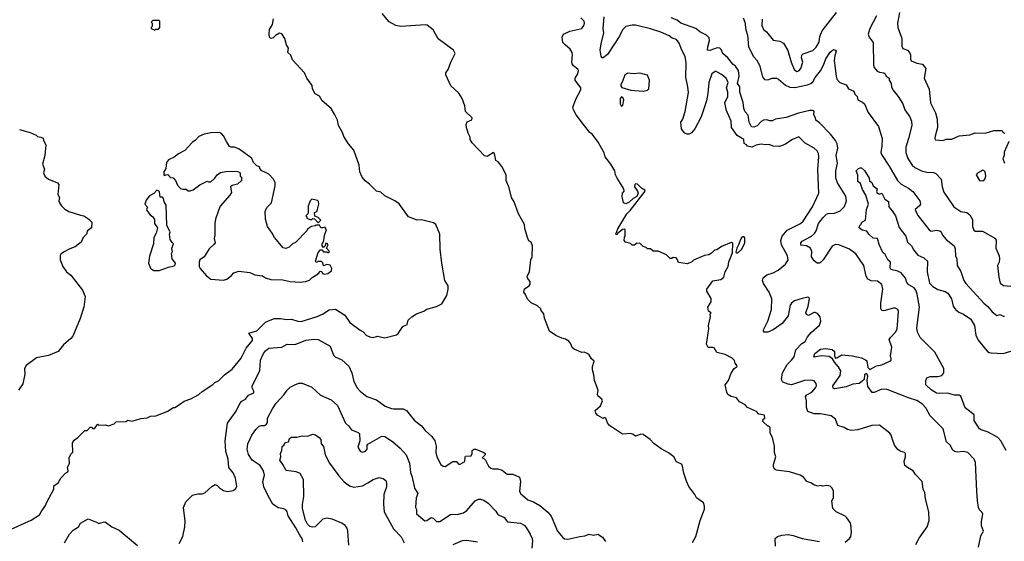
# Model space of a CAD drawing. Extents: x 1771496 to 1971148, y 471553 to 643630.
# Tile 65 of 256: x 1853818 to 1862974, y 493760 to 498608. Entities that reach past the tile are written whole.
import ezdxf

# ---------------------------------------------------------------- set-up
doc = ezdxf.new("R2010")
doc.units = 0

msp = doc.modelspace()

# ---------------------------------------------------------------- linework, layer by layer
at = {"layer": '0CON10XD'}
for points in [[(1860075, 493750), (1860105.8, 493805), (1860145.9, 493954.1), (1860185, 494060), (1860187.7, 494087.7), (1860177.3, 494117.3), (1860112.5, 494165), (1860097.5, 494195), (1860039.3, 494269.3), (1860017.7, 494317.7), (1859993.9, 494393.9), (1859980, 494475), (1859925, 494497.5), (1859900, 494545), (1859853, 494583), (1859785, 494620), (1859715, 494670), (1859680, 494705), (1859615, 494753.8), (1859595, 494756.2), (1859545, 494737.5), (1859523.6, 494753.6), (1859500.7, 494760.7), (1859425, 494756.7), (1859302.5, 494835), (1859285, 494860), (1859270, 494905), (1859255, 494910), (1859245, 494902.5), (1859195, 494930), (1859175, 494950), (1859170, 494975), (1859220, 495020), (1859237.8, 495065), (1859231.2, 495081.2), (1859195, 495112.5), (1859190, 495125), (1859197.5, 495165), (1859163.8, 495255), (1859157.7, 495307.7), (1859144, 495355), (1859145.8, 495385), (1859160, 495435), (1859135, 495457.5), (1859115, 495492.5), (1859096.2, 495506.2), (1859067.3, 495517.3), (1859045, 495513.8), (1858975, 495546.2), (1858955, 495562.5), (1858943.3, 495595), (1858925, 495620), (1858895, 495640), (1858858.3, 495648.3), (1858805, 495673.8), (1858745, 495713.3), (1858697.5, 495835), (1858692.5, 495875), (1858667.5, 495905), (1858665, 495920), (1858635, 495947.5), (1858575, 495977.5), (1858540.7, 496010.7), (1858522.5, 496055), (1858507.5, 496075), (1858513.6, 496106.4), (1858555.6, 496134.4), (1858565, 496150), (1858563.8, 496175), (1858540, 496205), (1858536.4, 496223.6), (1858558.8, 496265), (1858570, 496375), (1858583.3, 496405), (1858586.7, 496505), (1858575, 496540), (1858553.8, 496553.8), (1858540, 496585), (1858517, 496667), (1858513.3, 496705), (1858456.7, 496805), (1858416.7, 496915), (1858392.5, 496955), (1858370, 497045), (1858343.3, 497115), (1858342.5, 497165), (1858303, 497243), (1858266.4, 497286.4), (1858245, 497300), (1858238.3, 497348.3), (1858229.3, 497369.3), (1858225, 497372.5), (1858165, 497337.5), (1858141.7, 497341.7), (1858025, 497462.5), (1858007.5, 497495), (1858007.5, 497515), (1857987.5, 497555), (1857972.5, 497605), (1857970, 497635), (1857980.7, 497659.3), (1858023, 497677), (1858026.7, 497695), (1857962.5, 497755), (1857957, 497807), (1857932.5, 497875), (1857902.5, 497925), (1857827.5, 497995), (1857782.5, 498095), (1857782.5, 498115), (1857803.6, 498146.4), (1857826.7, 498215), (1857867.5, 498295), (1857852.5, 498325), (1857709.7, 498429.7), (1857663.8, 498515), (1857608, 498558), (1857591.2, 498561.2), (1857363.6, 498543.6), (1857315, 498554.4), (1857255, 498588.1), (1857188, 498665)], [(1860722.8, 498612.8), (1860719.1, 498555), (1860735, 498517.1), (1860764.2, 498495), (1860825, 498418), (1860887.9, 498407.9), (1860920.3, 498390.3), (1860961.1, 498321.1), (1860991.1, 498215), (1861020.6, 498145), (1861045, 498127.1), (1861065, 498132.9), (1861082.2, 498155), (1861100.6, 498215), (1861088.9, 498255), (1861092.2, 498277.8), (1861105, 498290.6), (1861195, 498323.3), (1861226.4, 498353.6), (1861251.5, 498398.5), (1861258.9, 498451.1), (1861280.5, 498505), (1861412.7, 498675)], [(1861785.5, 498644.5), (1861723.2, 498526.8), (1861710, 498475), (1861719.2, 498445), (1861754.3, 498395), (1861757.1, 498185), (1861765, 498163.8), (1861791.4, 498131.4), (1861815, 498120), (1861855, 498114.2), (1861867.5, 498105), (1861876, 498085), (1861903.8, 498065), (1861904, 498045), (1861922.9, 498015), (1861924.2, 497985), (1861938, 497955), (1861988.6, 497895), (1862029.4, 497825), (1862049.7, 497769.7), (1862095, 497706), (1862111.1, 497665), (1862113.3, 497625), (1862084.6, 497505.4), (1862060, 497425), (1862058.1, 497375), (1862078.3, 497318.3), (1862116.9, 497256.9), (1862143.2, 497233.2), (1862205, 497202.2), (1862255, 497191.5), (1862315, 497188.1), (1862338.3, 497178.3), (1862386.8, 497126.8), (1862395.7, 497055), (1862411.4, 497005), (1862505, 496868), (1862568.8, 496825), (1862625.4, 496815.4), (1862654.2, 496795), (1862679.7, 496749.7), (1862678.1, 496685), (1862691.3, 496651.3), (1862705, 496642.5), (1862771.7, 496641.7), (1862894.1, 496574.1), (1862900, 496555), (1862897.1, 496485), (1862926, 496415), (1862930, 496385), (1862928, 496355), (1862912.5, 496325), (1862923.3, 496215), (1862935, 496160), (1862967.3, 496137.3), (1863035, 496131.4)], [(1862000, 498675), (1861981.9, 498575), (1861982.9, 498535), (1862021.1, 498435), (1862023, 498363), (1862030, 498340), (1862075.8, 498325), (1862092.5, 498305), (1862101.7, 498281.7), (1862101.7, 498241.7), (1862107.3, 498227.3), (1862160, 498205), (1862213.8, 498195), (1862245.7, 498155), (1862229.5, 498065), (1862275, 497962.5), (1862288.6, 497835), (1862335, 497743.3), (1862350.6, 497685), (1862353.5, 497605), (1862330, 497525), (1862328.8, 497505), (1862335, 497492.5), (1862403.6, 497486.4), (1862435, 497498.8), (1862485, 497498.8), (1862555, 497527.5), (1862653, 497537), (1862705, 497556.7), (1862795, 497552.5), (1862877, 497577), (1862947, 497577), (1862965, 497560), (1862980, 497555)], [(1853705, 493856.7), (1853924.2, 493955.8), (1854003.3, 494005), (1854016.7, 494035), (1854057, 494093), (1854070, 494125), (1854136.7, 494245), (1854136.7, 494275), (1854175.9, 494304.1), (1854202.3, 494347.7), (1854245, 494392.5), (1854266.7, 494405), (1854270, 494415), (1854262.5, 494445), (1854282.5, 494485), (1854277.5, 494535), (1854295, 494570), (1854311.7, 494588.3), (1854310, 494675), (1854325, 494700), (1854360, 494725), (1854425, 494790), (1854445, 494790), (1854475, 494820), (1854485, 494820), (1854495, 494810), (1854515, 494810), (1854545, 494850), (1854555, 494840), (1854615, 494842.5), (1854645, 494832.5), (1854697, 494853), (1854715, 494870), (1854805, 494872.5), (1854825, 494887.5), (1854865, 494877.5), (1854945, 494902.5), (1855005, 494907.5), (1855035, 494922.5), (1855085, 494927.5), (1855195, 494970), (1855245, 495003.3), (1855260, 495005), (1855315, 495037.5), (1855346.4, 495063.6), (1855410, 495085), (1855485, 495123.3), (1855515, 495152.5), (1855615, 495217.5), (1855632.5, 495235), (1855668.3, 495251.7), (1855722.3, 495307.7), (1855795, 495360), (1855878.7, 495461.3), (1855925.6, 495555), (1855983.8, 495625), (1855982.3, 495645), (1855948.8, 495695), (1856025, 495717.7), (1856105, 495795.4), (1856185, 495830), (1856245, 495830.4), (1856298, 495822), (1856345, 495824.5), (1856405, 495806.5), (1856435.4, 495804.6), (1856585, 495850.6), (1856635, 495871.9), (1856695, 495910), (1856755, 495916.9), (1856842.4, 495862.4), (1856888.8, 495795), (1856985, 495721.2), (1857009.1, 495709.1), (1857042.1, 495672.1), (1857083.8, 495656.2), (1857105, 495653.3), (1857145, 495666.7), (1857215, 495650), (1857321.2, 495678.8), (1857338, 495692), (1857382.3, 495757.7), (1857422.5, 495775), (1857430, 495815), (1857465, 495846.7), (1857507.5, 495875), (1857575, 495900), (1857605, 495918.8), (1857695, 495943.3), (1857745, 495967.5), (1857790, 496045), (1857802.5, 496105), (1857802.5, 496135), (1857772.5, 496185), (1857742.9, 496345), (1857729.4, 496475), (1857725.7, 496615.7), (1857688.8, 496705), (1857665, 496720), (1857555, 496748), (1857515, 496746), (1857435, 496776.2), (1857345.9, 496895.9), (1857307.5, 496925), (1857212.5, 496972.5), (1857176.8, 497006.8), (1857135, 497013.8), (1857069.8, 497079.8), (1857030.3, 497110.3), (1857002, 497145), (1856981.2, 497195), (1856974.2, 497255), (1856924.2, 497394.2), (1856875.9, 497455.9), (1856834.1, 497524.1), (1856820.7, 497560.7), (1856782.5, 497625), (1856772.5, 497675), (1856750, 497725), (1856713.6, 497783.6), (1856632.5, 497855), (1856606.4, 497896.4), (1856565, 497920), (1856542.5, 497965), (1856537, 497997), (1856490, 498065), (1856467.5, 498115), (1856353.9, 498233.9), (1856338.3, 498278.3), (1856313.3, 498305), (1856316.7, 498345), (1856300, 498375), (1856283.9, 498433.9), (1856256.4, 498476.4), (1856235, 498482.5), (1856197.7, 498462.3), (1856175, 498440.6), (1856155, 498434.4), (1856140.6, 498445), (1856136.9, 498473.1), (1856142.7, 498517.3), (1856168, 498565), (1856177.5, 498615)], [(1855075, 498510), (1855085, 498520), (1855108.3, 498521.7), (1855120, 498535), (1855120, 498595), (1855115, 498600), (1855055, 498600), (1855040, 498585), (1855050, 498575), (1855050, 498545), (1855040, 498535), (1855040, 498525), (1855075, 498510)], [(1861495, 493752), (1861534, 493785), (1861546, 493805), (1861554, 493845), (1861546.2, 493915), (1861540, 493935), (1861509.5, 493979.5), (1861495, 493992.5), (1861410, 494035), (1861380, 494065), (1861370, 494135), (1861387.5, 494165), (1861387.5, 494225), (1861373.6, 494253.6), (1861353.6, 494273.6), (1861325, 494277.5), (1861285, 494272.5), (1861265, 494277.5), (1861245, 494273.3), (1861210.7, 494280.7), (1861175, 494302.5), (1861137.5, 494315), (1861111.7, 494351.7), (1861075, 494373.3), (1860976.1, 494406.1), (1860851.7, 494421.7), (1860835, 494432.5), (1860826.7, 494455), (1860828.8, 494475), (1860848.8, 494545), (1860836.7, 494585), (1860838.8, 494645), (1860817.5, 494725), (1860797.5, 494765), (1860797, 494817), (1860785, 494830), (1860775, 494830), (1860730, 494875), (1860732.5, 494895), (1860747.5, 494905), (1860743, 494933), (1860693, 494943), (1860670, 494965), (1860585, 495002.5), (1860565, 495030), (1860513.3, 495055), (1860483.6, 495093.6), (1860435, 495107.5), (1860402.5, 495125), (1860393.3, 495145), (1860380, 495215), (1860410, 495255), (1860435, 495322.5), (1860463.6, 495366.4), (1860490, 495385), (1860487.5, 495395), (1860472.5, 495415), (1860465, 495440), (1860443, 495463), (1860380, 495495), (1860300, 495515), (1860275, 495557.5), (1860265, 495562.5), (1860221.7, 495561.7), (1860203.6, 495593.6), (1860226.2, 495735), (1860223.3, 495765), (1860242.5, 495845), (1860240, 495875), (1860247.5, 495885), (1860225, 495900), (1860218.8, 495935), (1860250, 495985), (1860247, 496017), (1860207.5, 496085), (1860207.5, 496105), (1860265, 496182.5), (1860337, 496193), (1860366.1, 496213.9), (1860380, 496265), (1860406.7, 496315), (1860413.6, 496356.4), (1860435, 496410), (1860447.5, 496445), (1860451.2, 496525), (1860445.8, 496535.8), (1860435, 496538.8), (1860345, 496500), (1860301.7, 496468.3), (1860280, 496465), (1860253, 496437), (1860227, 496423), (1860185, 496417.5), (1860085, 496372.5), (1860065, 496353.3), (1860025, 496340), (1859945, 496352.5), (1859933.6, 496383.6), (1859923.6, 496393.6), (1859895, 496397.5), (1859881.7, 496388.3), (1859868.3, 496388.3), (1859831.7, 496421.7), (1859757, 496457), (1859708.3, 496458.3), (1859685, 496480), (1859655, 496480), (1859645, 496490), (1859615, 496500), (1859585, 496530), (1859553, 496527), (1859537, 496513), (1859515, 496512.5), (1859497, 496527), (1859451.7, 496541.7), (1859440, 496555), (1859443, 496587), (1859450, 496595), (1859450, 496655), (1859445, 496660), (1859425, 496656.7), (1859405, 496643.3), (1859380, 496625), (1859375, 496612.5), (1859365, 496610), (1859362.5, 496615), (1859381.2, 496665), (1859465, 496803.3), (1859496.2, 496835), (1859633.3, 497015), (1859632.5, 497025), (1859601.2, 497041.2), (1859565, 497078.8), (1859545, 497082.5), (1859537.5, 497075), (1859536.7, 497055), (1859564.2, 497014.2), (1859570, 496995), (1859555.9, 496964.1), (1859524.2, 496945.8), (1859485, 496911.2), (1859455, 496897.5), (1859432.5, 496905), (1859420, 496965), (1859422.5, 496995), (1859440, 497015), (1859437.5, 497035), (1859373.3, 497135), (1859360, 497165), (1859353.3, 497205), (1859316.1, 497266.1), (1859263.9, 497333.9), (1859255, 497370), (1859198.8, 497468.8), (1859145, 497540), (1859120.5, 497560.5), (1859060, 497635), (1858993.3, 497725), (1858969.3, 497769.3), (1858963.3, 497795), (1858993.3, 497875), (1859036.2, 497955), (1859037.8, 497975), (1858983.5, 498045), (1858982.5, 498065), (1859009.2, 498105), (1859014, 498135), (1859008.3, 498148.3), (1858969.1, 498179.1), (1858956.8, 498196.8), (1858951.4, 498215), (1858959.4, 498285), (1858955.7, 498305), (1858937.1, 498335), (1858891.2, 498375), (1858870, 498395), (1858864.4, 498445), (1858875, 498473.8), (1858935, 498502.5), (1859045, 498526.2), (1859065.7, 498555), (1859070, 498575), (1859066, 498595), (1859035, 498627.1)], [(1862150.9, 493729.1), (1862181.3, 493788.7), (1862256.4, 493893.6), (1862275.5, 493954.5), (1862272, 494035), (1862242.2, 494155), (1862234.1, 494214.1), (1862220.8, 494245), (1862210, 494315), (1862149.7, 494379.7), (1862125.7, 494415.7), (1862073.3, 494445), (1862050, 494465), (1862043.8, 494505), (1862056, 494545), (1862055.9, 494575.9), (1862045.9, 494585.9), (1862005, 494598.8), (1861985, 494613.3), (1861953.8, 494655), (1861933.9, 494706.1), (1861922, 494745), (1861908.8, 494765), (1861815, 494838), (1861743.6, 494836.4), (1861612.6, 494797.4), (1861555, 494788.6), (1861515, 494799.2), (1861485, 494818.8), (1861426.4, 494836.4), (1861403.8, 494895), (1861365.6, 494925.6), (1861265, 494945.5), (1861205, 494945.7), (1861148, 494968), (1861134.1, 495004.1), (1861135.8, 495064.2), (1861126, 495105), (1861138.3, 495121.7), (1861185, 495147.1), (1861218.6, 495185), (1861227.8, 495205), (1861225.5, 495225.5), (1861205, 495252), (1861175, 495258.1), (1861115, 495255.5), (1860995, 495213.9), (1860965, 495219.3), (1860915, 495240), (1860901.9, 495265), (1860911.8, 495325), (1860955.9, 495404.1), (1860996.2, 495445), (1861018.8, 495475), (1861035, 495540.9), (1861090.4, 495599.6), (1861121.9, 495618.1), (1861145, 495660), (1861178, 495702), (1861255, 495770), (1861267.5, 495805), (1861262.5, 495845), (1861236.4, 495876.4), (1861215, 495887.5), (1861205, 495887.5), (1861155, 495860), (1861135, 495867.5), (1861130, 495885), (1861152, 495945), (1861162.5, 496015), (1861157.5, 496025), (1861148, 496028), (1861095, 496016.7), (1861024.7, 495995.3), (1860995, 495972.5), (1860983.8, 495955), (1860963.1, 495856.9), (1860908.5, 495785), (1860825, 495725.5), (1860775, 495703.6), (1860742.5, 495702.5), (1860733.8, 495713.8), (1860736, 495725), (1860774.6, 495805), (1860810.6, 495915), (1860811.9, 496015), (1860788.8, 496075), (1860734.6, 496155), (1860727.1, 496185), (1860732.4, 496207.6), (1860765, 496237.1), (1860824.6, 496255.4), (1860870.2, 496279.8), (1860939.4, 496335), (1860965.5, 496375), (1860958.1, 496415), (1860901.5, 496515), (1860897.9, 496555), (1860908.5, 496595), (1860955, 496650.5), (1861080, 496715), (1861105.3, 496734.7), (1861190.8, 496869.2), (1861248.9, 496995), (1861241.4, 497215), (1861248.9, 497335), (1861245.4, 497365.4), (1861235, 497388), (1861206, 497415), (1861121.1, 497461.1), (1861065, 497520.5), (1861004.8, 497495.2), (1860935, 497448.8), (1860885, 497431.1), (1860825, 497434.3), (1860787.3, 497447.3), (1860755, 497444.3), (1860715, 497450.9), (1860668.4, 497441.6), (1860627.5, 497425), (1860585, 497432.5), (1860577.5, 497445), (1860556.4, 497456.4), (1860552.5, 497495), (1860490.5, 497530.5), (1860437.1, 497605), (1860433.1, 497665), (1860391.5, 497765), (1860374.4, 497835), (1860404.7, 497895), (1860404.7, 497935), (1860390, 497975), (1860406.6, 498025), (1860386.5, 498065), (1860345, 498097.8), (1860295, 498125.8), (1860285, 498125.6), (1860255, 498105.5), (1860225.5, 498025.5), (1860216.5, 497923.5), (1860204.5, 497855), (1860156.9, 497705), (1860095.6, 497595), (1860065, 497556), (1860045, 497544.2), (1860025, 497544.4), (1860005, 497552.9), (1859984.2, 497575), (1859974.1, 497594.1), (1859967.5, 497655), (1859985.4, 497685), (1860006.6, 497755), (1860038.3, 497931.7), (1860032.8, 497985), (1860012.5, 498075), (1860016.2, 498206.2), (1860007.5, 498265), (1859974.2, 498324.2), (1859951.3, 498391.3), (1859925.3, 498425.3), (1859887.3, 498437.3), (1859858.8, 498458.8), (1859781.8, 498491.8), (1859683.4, 498523.4), (1859545, 498558.2), (1859515, 498558.5), (1859455, 498545.5), (1859423.5, 498515), (1859397.5, 498455), (1859285, 498283.8), (1859245, 498253.3), (1859233.8, 498253.8), (1859225, 498270), (1859217.5, 498325), (1859224.3, 498385), (1859249.6, 498485), (1859245.4, 498525.4), (1859252.8, 498635)], [(1862733.3, 493705), (1862755, 493810), (1862780, 493855), (1862762, 493905), (1862762, 493945), (1862773.6, 494013.6), (1862768.3, 494028.3), (1862745, 494052.5), (1862736, 494075), (1862724.3, 494135), (1862717.5, 494227.5), (1862706.1, 494493.9), (1862694.2, 494525), (1862633.9, 494583.9), (1862595, 494596.2), (1862537, 494587), (1862510, 494595), (1862497, 494607), (1862470, 494655), (1862437.5, 494685), (1862406, 494805), (1862286.2, 494925), (1862245, 495001.4), (1862215, 495034.4), (1862160.2, 495070.2), (1862085, 495092.2), (1861885, 495171.8), (1861836.2, 495173.8), (1861765, 495144.4), (1861744.4, 495144.4), (1861705, 495200), (1861697.8, 495255), (1861705.6, 495295.6), (1861695, 495317.5), (1861683.9, 495316.1), (1861674, 495306), (1861670, 495265), (1861650, 495245), (1861625, 495227.5), (1861565, 495220), (1861504.3, 495194.3), (1861397.7, 495177.7), (1861382.6, 495182.6), (1861380, 495205), (1861447.9, 495302.1), (1861454.2, 495345), (1861432.1, 495382.1), (1861395, 495424), (1861377.3, 495457.3), (1861347.1, 495477.1), (1861275.5, 495484.5), (1861202.4, 495472.4), (1861212.9, 495505), (1861264.3, 495545), (1861315, 495552.9), (1861375, 495541.9), (1861395.7, 495525), (1861394, 495484), (1861405, 495463.8), (1861415.7, 495464.3), (1861465, 495492), (1861560, 495485), (1861646.2, 495465), (1861685, 495446.9), (1861695, 495436.2), (1861706.8, 495376.8), (1861725, 495356.2), (1861785, 495391.5), (1861835, 495399.3), (1861908.8, 495435), (1861921.2, 495445), (1861923.8, 495455), (1861916.9, 495485), (1861927.8, 495565), (1861904.2, 495635), (1861916, 495655), (1861964.2, 495705), (1861977.2, 495732.8), (1861990.8, 495895), (1861983.8, 495915), (1861964.1, 495925.9), (1861945, 495925.8), (1861855, 495900.8), (1861834.4, 495904.4), (1861827.5, 495925), (1861826.9, 495975), (1861844.3, 496105), (1861835, 496146.2), (1861795, 496177.1), (1861735, 496181.4), (1861705, 496196), (1861688.6, 496225), (1861667.5, 496325), (1861592.8, 496432.8), (1861534, 496475), (1861434.6, 496514.6), (1861405, 496519.5), (1861375, 496504.4), (1861290.9, 496375), (1861265, 496350.4), (1861255, 496344.6), (1861235, 496345.3), (1861206.1, 496366.1), (1861182.5, 496405), (1861184.6, 496455), (1861173.6, 496485), (1861136, 496505), (1861082, 496512), (1861082.3, 496535), (1861095, 496549.2), (1861181.4, 496595), (1861209.6, 496620.4), (1861225, 496645.8), (1861246.7, 496713.3), (1861289.7, 496770.3), (1861320.5, 496799.5), (1861335, 496807.5), (1861395, 496810.8), (1861448.8, 496831.2), (1861487.8, 496872.2), (1861507.9, 496925), (1861499.5, 496969.5), (1861422, 497092), (1861408.2, 497135), (1861408.2, 497205), (1861423.3, 497275), (1861410.8, 497345), (1861426.2, 497415), (1861420.4, 497455), (1861405.5, 497485), (1861357.8, 497545), (1861255, 497650.8), (1861222, 497675), (1861217.5, 497697.5), (1861202, 497725), (1861207.1, 497757.1), (1861194.3, 497764.3), (1861165, 497763.9), (1861059.5, 497740.5), (1860945, 497699.6), (1860846.2, 497683.8), (1860815, 497669.6), (1860795, 497668.5), (1860765, 497677.5), (1860735, 497674.1), (1860715, 497662.7), (1860675, 497622.2), (1860645, 497610), (1860625, 497611.8), (1860603.1, 497655), (1860592.4, 497722.4), (1860563.4, 497753.4), (1860552.2, 497782.2), (1860545, 497840), (1860514.8, 497935), (1860516.1, 497985), (1860493.8, 498015), (1860509.2, 498085), (1860502.4, 498135), (1860475.2, 498175.2), (1860449.1, 498195), (1860404.4, 498254.4), (1860357.5, 498295), (1860342.7, 498332.7), (1860330, 498345), (1860305, 498347.8), (1860235, 498322.9), (1860215.8, 498325.8), (1860217.3, 498355), (1860233.5, 498415), (1860229.2, 498439.2), (1860204.2, 498465), (1860142, 498495), (1860105.8, 498525), (1859965, 498577.3), (1859932, 498605), (1859875.3, 498625.3)], [(1860544.6, 498625), (1860560.6, 498585), (1860569.5, 498515), (1860586.2, 498465), (1860594.4, 498355), (1860642.5, 498265), (1860670.8, 498235), (1860696.7, 498186.7), (1860726.2, 498076.2), (1860745, 498051.4), (1860775, 498048.9), (1860815, 498064), (1860855, 498065.8), (1860875, 498055.8), (1860938.6, 497998.6), (1860980.9, 497980.9), (1861025, 497976.8), (1861145, 498001.8), (1861175.8, 498015), (1861195, 498031.9), (1861215, 498070.6), (1861265, 498134.2), (1861293.5, 498185), (1861315, 498245.8), (1861355, 498306.9), (1861385, 498330.6), (1861405.6, 498325), (1861411.4, 498315), (1861397.5, 498275), (1861392.1, 498227.9), (1861409.5, 498085), (1861418.6, 498055), (1861444.6, 498024.6), (1861504.3, 498004.3), (1861525, 497966.7), (1861576.7, 497945), (1861586, 497915), (1861607.1, 497895), (1861612.5, 497865), (1861655, 497842.2), (1861673.1, 497825), (1861710, 497745), (1861805, 497616.2), (1861837.5, 497505), (1861836.5, 497435), (1861827.8, 497375), (1861832.2, 497355), (1861905, 497247.5), (1861982.2, 497115)], [(1859615, 497944.6), (1859657.6, 497952.4), (1859668.8, 497965), (1859674, 498045), (1859655, 498093.3), (1859585, 498112), (1859525, 498106), (1859475, 498112.5), (1859446.7, 498095), (1859425, 498032.5), (1859409.2, 498005), (1859407.5, 497995), (1859418.7, 497978.7), (1859502.7, 497952.7), (1859615, 497944.6)], [(1859415, 497800), (1859427, 497813), (1859436.2, 497865), (1859427.5, 497885), (1859415, 497892.5), (1859402.5, 497875), (1859402.5, 497825), (1859415, 497800)], [(1853815, 497587.5), (1853915, 497560), (1853970, 497535), (1853983, 497523), (1854015, 497517.5), (1854036.4, 497506.4), (1854040, 497485), (1854060, 497445), (1854052.5, 497345), (1854030, 497265), (1854048.3, 497218.3), (1854040, 497185), (1854052.5, 497155), (1854085, 497127.5), (1854170.7, 497090.7), (1854182.5, 497075), (1854172.5, 496985), (1854187.5, 496955), (1854182.5, 496925), (1854187.5, 496905), (1854207, 496877), (1854237, 496847), (1854276.4, 496826.4), (1854385, 496790), (1854415, 496786.7), (1854460, 496755), (1854490, 496725), (1854487, 496673), (1854450, 496645), (1854440, 496615), (1854407.5, 496585), (1854389.3, 496540.7), (1854335, 496497.5), (1854285, 496480), (1854225, 496447.5), (1854200.5, 496429.5), (1854193.9, 496416.1), (1854193.8, 496375), (1854218.8, 496315), (1854255, 496263.3), (1854292.7, 496232.7), (1854401.2, 496095), (1854425.7, 496035.7), (1854414.2, 495935), (1854380, 495830), (1854311.7, 495668.3), (1854294, 495646), (1854226.7, 495585), (1854176.7, 495525), (1854085, 495486), (1853975, 495464), (1853880, 495395), (1853863.8, 495365), (1853866.2, 495315), (1853847.5, 495225), (1853806.7, 495165)], [(1856425, 496167.5), (1856475, 496174.3), (1856513.8, 496186.2), (1856539.3, 496210.7), (1856592.5, 496245), (1856615, 496270), (1856628.3, 496268.3), (1856635, 496250), (1856655, 496242.5), (1856685, 496250), (1856717.5, 496275), (1856720, 496295), (1856707, 496327), (1856675, 496332.5), (1856645, 496320), (1856637, 496347), (1856625, 496360), (1856595, 496360), (1856575, 496352.5), (1856570, 496365), (1856593.3, 496445), (1856615, 496470), (1856628.3, 496468.3), (1856645, 496450), (1856675, 496450), (1856685, 496442.5), (1856700, 496455), (1856670, 496485), (1856687.5, 496515), (1856678.3, 496528.3), (1856661.7, 496528.3), (1856660, 496505), (1856645, 496490), (1856630, 496505), (1856632.5, 496525), (1856647.5, 496552.5), (1856653.3, 496605), (1856672.5, 496655), (1856655, 496680), (1856635, 496672.5), (1856620, 496675), (1856605, 496700), (1856575, 496700), (1856567, 496693), (1856533, 496687), (1856495, 496660), (1856487.5, 496645), (1856383.6, 496536.4), (1856356.4, 496523.6), (1856325, 496493.3), (1856293, 496483), (1856267, 496487), (1856187.5, 496585), (1856166.7, 496625), (1856123.3, 496685), (1856103.3, 496755), (1856102.5, 496825), (1856116.4, 496863.6), (1856160, 496905), (1856193.3, 497065), (1856192.5, 497095), (1856177.5, 497125), (1856135, 497172.5), (1856105, 497186.7), (1856070, 497205), (1856050, 497225), (1856050, 497235), (1856040, 497245), (1856025, 497250), (1855991.7, 497281.7), (1855977, 497317), (1855960, 497335), (1855860, 497405), (1855815, 497422.5), (1855785, 497422.5), (1855770.7, 497430.7), (1855740, 497475), (1855715, 497530), (1855695, 497550), (1855675, 497560), (1855595, 497557.5), (1855535, 497543.3), (1855485, 497522.5), (1855450, 497485), (1855425, 497470), (1855355, 497392.5), (1855295, 497362.5), (1855255, 497330), (1855203.6, 497306.4), (1855185, 497280), (1855177.5, 497225), (1855157.5, 497195), (1855160, 497165), (1855165, 497160), (1855173, 497167), (1855195, 497170), (1855221.7, 497141.7), (1855245, 497140), (1855267.5, 497115), (1855285, 497070), (1855315, 497040), (1855335, 497032.5), (1855365, 497032.5), (1855385, 497017.5), (1855405, 497017.5), (1855432.5, 497027.5), (1855495, 497072.5), (1855563, 497107), (1855575, 497100), (1855595, 497100), (1855632.5, 497135), (1855653.6, 497166.4), (1855685, 497187.5), (1855735, 497197.5), (1855815, 497200), (1855847, 497197), (1855870, 497185), (1855870, 497155), (1855880, 497145), (1855880, 497115), (1855845, 497080), (1855793, 497067), (1855780, 497055), (1855787, 497003), (1855773, 496977), (1855682.5, 496875), (1855667.5, 496835), (1855640, 496755), (1855633.8, 496715), (1855633.8, 496605), (1855626.2, 496575), (1855636.2, 496535), (1855625, 496517.5), (1855581.7, 496478.3), (1855532.5, 496405), (1855495, 496377.5), (1855487.5, 496355), (1855487.5, 496315), (1855497.5, 496295), (1855557, 496227), (1855595, 496197.5), (1855715, 496188), (1855745, 496196.2), (1855789.3, 496230.7), (1855810, 496255), (1855855, 496270), (1855959.3, 496259.3), (1856005, 496237.5), (1856076.4, 496226.4), (1856105, 496210), (1856153.8, 496193.8), (1856265, 496190), (1856333.9, 496173.9), (1856425, 496167.5)], [(1863017.5, 497475), (1862973, 497377), (1862971.7, 497348.3), (1862960, 497315), (1862968.3, 497298.3), (1862977.5, 497275)], [(1862990.8, 494605), (1862943.5, 494695), (1862912.9, 494725), (1862825, 494774.6), (1862758.8, 494795), (1862744.7, 494804.7), (1862695, 494882.5), (1862693.8, 494935), (1862610.2, 495000.2), (1862568.9, 495108.9), (1862555, 495119.4), (1862510.9, 495119.1), (1862445, 495137.7), (1862375, 495132.5), (1862345, 495136.8), (1862295, 495166.4), (1862244.1, 495214.1), (1862245.5, 495255), (1862255, 495280.6), (1862285, 495292.9), (1862355, 495290.4), (1862395, 495301.5), (1862411.5, 495325), (1862411.5, 495365), (1862327.3, 495517.3), (1862192.9, 495655), (1862166.5, 495705), (1862160, 495745), (1862185.3, 495935), (1862165, 496056.7), (1862152.7, 496095), (1862137.1, 496117.1), (1862086.2, 496145), (1862067.5, 496165), (1862054.3, 496205), (1862016.7, 496255), (1861985, 496272.1), (1861920, 496285), (1861913.5, 496305), (1861917.1, 496355), (1861892.5, 496375), (1861865.8, 496425.8), (1861846.2, 496445), (1861809.8, 496519.8), (1861794.4, 496574.4), (1861755, 496576.5), (1861714.2, 496615), (1861695, 496643.3), (1861653.4, 496653.4), (1861626.2, 496675), (1861626.4, 496693.6), (1861643, 496707), (1861650, 496725), (1861683.3, 496745), (1861693.6, 496845), (1861711.8, 496895), (1861688.1, 496978.1), (1861655, 497031.2), (1861636, 497086), (1861613.8, 497105), (1861612.9, 497162.9), (1861597.5, 497205), (1861620, 497225), (1861635, 497230), (1861645, 497230), (1861675, 497207.5), (1861716.9, 497135), (1861720, 497110), (1861742.5, 497095), (1861755.5, 497065.5), (1861792.5, 497035), (1861787.5, 497015), (1861792.5, 496995), (1861815, 496987.5), (1861835, 496997.5), (1861865, 496940), (1861897, 496917), (1861900.4, 496870.4), (1861930.6, 496830.6), (1861962.5, 496785), (1861996, 496676), (1862059.6, 496595), (1862075, 496539.4), (1862112.7, 496505), (1862134, 496465), (1862169.5, 496419.5), (1862225.7, 496395), (1862259.2, 496365), (1862257.5, 496265), (1862280, 496160), (1862309.1, 496129.1), (1862355, 496099.2), (1862425, 496080.8), (1862448, 496065), (1862482.3, 496012.3), (1862499.4, 495945), (1862520, 495915), (1862550.6, 495890.6), (1862595, 495871.9), (1862664.5, 495825), (1862697.1, 495767.1), (1862710.5, 495675), (1862730.7, 495630.7), (1862819.5, 495525), (1862834.4, 495514.4), (1862852.9, 495512.9), (1862965, 495507), (1863035, 495528.2)], [(1862775, 497112), (1862793.3, 497125), (1862802.5, 497155), (1862797, 497197), (1862775, 497210), (1862725, 497182.5), (1862714, 497165), (1862745, 497112.5), (1862775, 497112)], [(1861982.2, 497115), (1862015, 497080), (1862085, 497041.9), (1862125, 497010), (1862189.2, 496925), (1862195.8, 496895), (1862185, 496878), (1862146.2, 496845), (1862150.8, 496825), (1862172.9, 496785), (1862275, 496654.3), (1862295, 496641.9), (1862345, 496653.3), (1862375, 496646.7), (1862388.8, 496635), (1862400, 496605), (1862435, 496566), (1862508, 496505), (1862517, 496477), (1862520.8, 496415), (1862534.2, 496385), (1862535.8, 496325), (1862569.1, 496269.1), (1862598.9, 496185), (1862616, 496156), (1862785, 495974.2), (1862822.1, 495942.1), (1862862.3, 495892.3), (1862905, 495860), (1862935, 495868.8), (1862965, 495852.5), (1862976.4, 495853.6)], [(1855115, 496277.5), (1855135, 496283.3), (1855200.7, 496309.3), (1855255, 496320), (1855265, 496330), (1855266.7, 496345), (1855237.5, 496385), (1855230, 496435), (1855240, 496455), (1855233.3, 496485), (1855250, 496525), (1855235, 496537.5), (1855218.8, 496565), (1855212.5, 496615), (1855217.5, 496635), (1855186.7, 496695), (1855180, 496885), (1855162.5, 496915), (1855157, 496947), (1855145, 496960), (1855125, 496960), (1855117, 497007), (1855108.3, 497018.3), (1855095, 497022.5), (1855065, 496992.5), (1855025, 496970), (1854995, 496930), (1854982.5, 496895), (1855006.4, 496866.4), (1854997.5, 496845), (1855000, 496835), (1855032.5, 496795), (1855057.5, 496775), (1855071.7, 496751.7), (1855072.5, 496715), (1855100, 496675), (1855087.5, 496625), (1855066, 496584), (1855063.3, 496525), (1855025, 496410), (1855016.7, 496345), (1855035, 496300), (1855050, 496285), (1855065, 496277.5), (1855115, 496277.5)], [(1856595, 496720), (1856620, 496745), (1856595, 496770), (1856561.7, 496781.7), (1856560, 496815), (1856580, 496825), (1856587, 496843), (1856600, 496895), (1856597, 496917), (1856587, 496927), (1856535, 496940), (1856520, 496925), (1856500, 496875), (1856500, 496815), (1856497, 496803), (1856480, 496785), (1856490, 496775), (1856490, 496765), (1856515, 496750), (1856535, 496750), (1856545, 496760), (1856558.3, 496758.3), (1856595, 496720)], [(1860485, 496440), (1860495, 496442.5), (1860532.5, 496475), (1860562.5, 496535), (1860561.7, 496581.7), (1860551.7, 496591.7), (1860535, 496586.7), (1860525, 496572.5), (1860504, 496515), (1860486.2, 496485), (1860478.3, 496448.3), (1860485, 496440)], [(1855300.7, 493739.3), (1855333.9, 493806.1), (1855353.8, 493895), (1855356.1, 493946.1), (1855342, 494075), (1855364.4, 494125.6), (1855425, 494188.8), (1855475, 494202.5), (1855515, 494200), (1855539.5, 494210.5), (1855605, 494270), (1855635, 494286.7), (1855655, 494280), (1855675, 494256.7), (1855715, 494231.2), (1855755, 494224), (1855805, 494231.2), (1855828.3, 494251.7), (1855836.1, 494273.9), (1855825.4, 494345.4), (1855802.5, 494395), (1855764.4, 494445), (1855756.5, 494525), (1855736.2, 494595), (1855728.9, 494695), (1855750.9, 494859.1), (1855830.2, 494969.8), (1855865, 495040), (1855885, 495061.9), (1855918.9, 495081.1), (1855945, 495119.2), (1855995, 495140), (1855995.7, 495155), (1855980.8, 495185), (1855979.2, 495205), (1856050.8, 495345), (1856056.4, 495443.6), (1856085.6, 495505), (1856105, 495530.8), (1856135.8, 495554.2), (1856255.5, 495564.5), (1856305, 495592), (1856379.7, 495590.3), (1856478.8, 495628.8), (1856555, 495639.4), (1856595, 495635.8), (1856704.2, 495574.2), (1856735, 495490), (1856752.5, 495475), (1856815, 495447.5), (1856878.8, 495388.8), (1856907, 495327), (1856924.3, 495245), (1856956.8, 495186.8), (1856985, 495154), (1857045, 495106.2), (1857135, 495075.7), (1857217.6, 495017.6), (1857275, 494995.7), (1857295, 494990), (1857385, 494991.4), (1857414, 494975), (1857486.2, 494886.2), (1857554.4, 494834.4), (1857589.1, 494789.1), (1857652, 494735), (1857678, 494695), (1857691.2, 494645), (1857689.2, 494585), (1857698.8, 494545), (1857735, 494473.8), (1857755, 494458.8), (1857775, 494456.7), (1857845, 494502.5), (1857881.7, 494501.7), (1857895, 494480), (1857905, 494477.5), (1857915, 494477.5), (1857958.3, 494501.7), (1857960, 494545), (1857965, 494550), (1858016.7, 494553.3), (1858027.5, 494575), (1858027.5, 494605), (1858040, 494615), (1858060, 494615), (1858135.9, 494585.9), (1858147.5, 494575), (1858147.5, 494565), (1858120, 494535), (1858135, 494530), (1858150, 494515), (1858178.9, 494458.9), (1858199.3, 494439.3), (1858215, 494432.5), (1858265, 494432.5), (1858305, 494422.5), (1858353, 494383), (1858405, 494383.3), (1858467.7, 494357.7), (1858475.5, 494315), (1858467.4, 494227.4), (1858475, 494202.9), (1858545, 494144.3), (1858596.9, 494126.9), (1858655, 494093.8), (1858730, 494030), (1858760, 493995), (1858818.8, 493855), (1858870, 493795), (1858885, 493783.8), (1858915, 493781.2), (1859025.8, 493804.2), (1859075, 493812), (1859114.1, 493825.9), (1859155, 493816.2), (1859195.8, 493825.8), (1859239.5, 493799.5), (1859265, 493756.7)], [(1856452.5, 493755), (1856444.3, 493785), (1856423, 493817), (1856387.5, 493885), (1856315, 493997.1), (1856306.2, 494035), (1856295, 494050.8), (1856275, 494062.9), (1856222.4, 494072.4), (1856173.8, 494105), (1856131.2, 494175), (1856087.5, 494265), (1856080, 494315), (1856094.1, 494375.9), (1856087.1, 494415), (1856054.2, 494465), (1855979.2, 494515), (1855945.5, 494565.5), (1855933.8, 494615), (1855940, 494665), (1855975.6, 494745), (1856015, 494800), (1856045, 494830), (1856065, 494837.5), (1856095, 494837.5), (1856115, 494848), (1856121.9, 494865), (1856123.1, 494905), (1856168.8, 494991.2), (1856204.2, 495045), (1856276.4, 495123.6), (1856306.2, 495165), (1856335, 495191.2), (1856377.5, 495215), (1856415, 495228.8), (1856445, 495228.8), (1856535, 495193.3), (1856615, 495117.5), (1856715, 495075.7), (1856775, 495022), (1856847, 494857), (1856875, 494834), (1856904, 494795), (1856965, 494772), (1856979.7, 494759.7), (1856980, 494695), (1856964, 494635), (1856985, 494596.7), (1857005, 494588.8), (1857035, 494598.8), (1857050, 494615), (1857048.8, 494655), (1857057, 494663), (1857185, 494735.8), (1857212.5, 494735), (1857285, 494688.8), (1857357.5, 494625), (1857413, 494563), (1857441.9, 494485), (1857452, 494398)], [(1856879.2, 493725), (1856870.9, 493855), (1856862.3, 493882.3), (1856845, 493906.9), (1856815, 493930), (1856725, 493967.1), (1856673.4, 493976.6), (1856637.5, 493965), (1856565, 493895.5), (1856541.4, 493891.4), (1856515, 493897.8), (1856495, 493918.1), (1856474.6, 493955), (1856448.2, 494065), (1856446.9, 494103.1), (1856461.5, 494175), (1856457.1, 494335), (1856425, 494388.8), (1856415, 494396), (1856390, 494405), (1856295, 494417.1), (1856265.4, 494475.4), (1856237.5, 494515), (1856245.6, 494545), (1856242.5, 494575), (1856255.8, 494605), (1856258.3, 494641.7), (1856275, 494653.3), (1856290.9, 494679.1), (1856317.5, 494685), (1856326.2, 494715), (1856345, 494727.1), (1856395, 494727.1), (1856445, 494741.4), (1856495, 494737.1), (1856545, 494756.2), (1856568.3, 494748.3), (1856603.9, 494723.9), (1856620, 494705), (1856621.2, 494665), (1856645, 494642.5), (1856658.1, 494565), (1856700, 494485), (1856785, 494369.2), (1856835, 494312.9), (1856884.5, 494274.5), (1856927, 494263), (1857005, 494274.3), (1857055.4, 494304.6), (1857105, 494334.3), (1857161.7, 494351.7), (1857197.5, 494345), (1857222, 494325), (1857230, 494305), (1857227.9, 494265), (1857204.5, 494195), (1857200, 494105), (1857208.1, 494035), (1857294.7, 493874.7), (1857365, 493802), (1857394.2, 493745)], [(1857452, 494398), (1857469.4, 494355), (1857491.2, 494255), (1857520, 494205), (1857506.2, 494165), (1857498, 494075), (1857509.2, 494055), (1857508, 494015), (1857585, 493950.8), (1857605, 493954.4), (1857645, 493980.6), (1857663.6, 493973.6), (1857695, 493944.2), (1857725, 493945.4), (1857825, 494010), (1857845, 494013.5), (1857885, 494008.1), (1857944.4, 494025.6), (1857977.5, 494045), (1858054.4, 494135.6), (1858085, 494152), (1858105, 494150.8), (1858135, 494142.5), (1858175.5, 494115.5), (1858245, 494040), (1858265, 494010), (1858325, 493981.2), (1858355, 493942), (1858475, 493928.1), (1858510.3, 493910.3), (1858529.4, 493889.4), (1858564.4, 493825), (1858583.1, 493785), (1858585.6, 493765), (1858579.5, 493695)], [(1854233.8, 493746.2), (1854280, 493825), (1854315, 493864), (1854366, 493895), (1854385, 493928.8), (1854455, 493967.5), (1854531.7, 493938.3), (1854555, 493926.7), (1854605, 493940), (1854615, 493936.7), (1854675, 493893.8), (1854742.1, 493862.1), (1854915, 493722)], [(1860846, 493715), (1860844, 493785), (1860864.1, 493805.9), (1860905, 493816.2), (1860965, 493824), (1861012.5, 493815), (1861095, 493786), (1861256.9, 493756.9)], [(1857849.3, 493730.7), (1857935, 493766), (1857975, 493772), (1858075, 493753.8)]]:
    msp.add_lwpolyline(points, dxfattribs=at)

doc.saveas('drawing.dxf')
